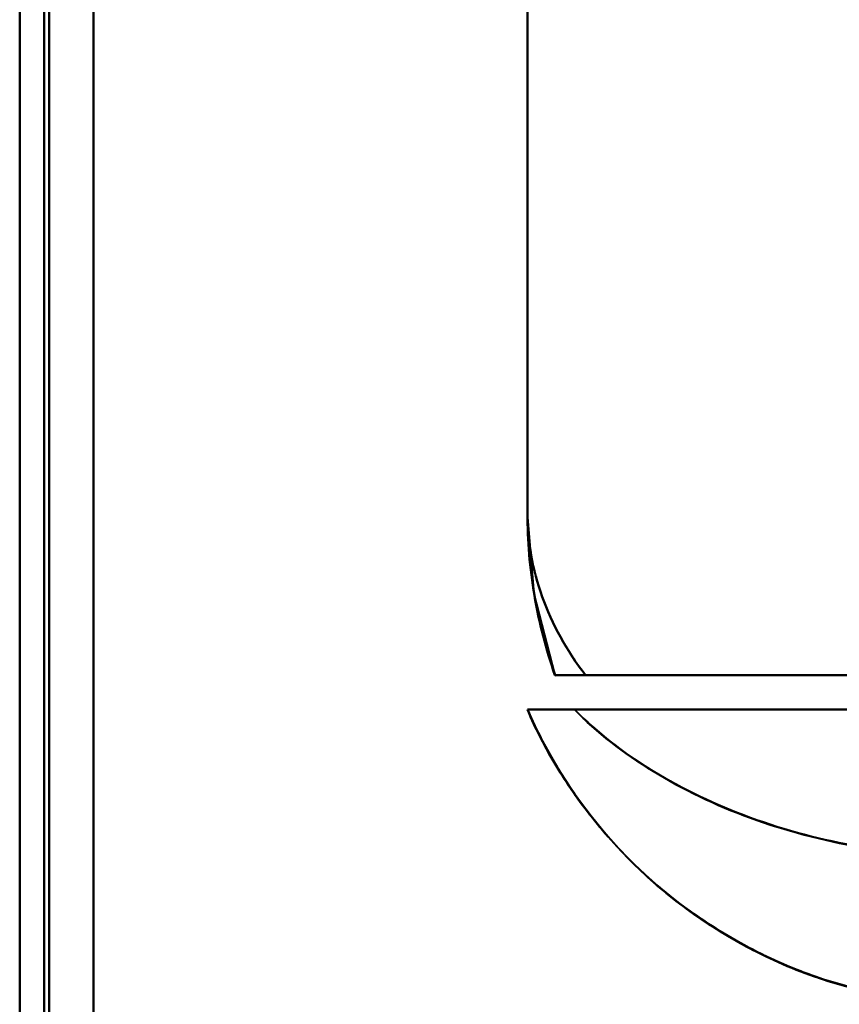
# Model space of a CAD drawing. Header units: millimetres. Extents: x -1041 to 1388, y -120 to 1250.
# Tile 41 of 85: x -287 to -270, y 663 to 683. Entities that reach past the tile are written whole.
import ezdxf

# ---------------------------------------------------------------- set-up
doc = ezdxf.new("R2010")
doc.units = ezdxf.units.MM
doc.layers.add('A-GENM', color=13, linetype='Continuous', lineweight=40)
doc.layers.add('G-IMPT', color=8, linetype='Continuous', lineweight=40)

# ---------------------------------------------------------------- blocks, each defined once
blk = doc.blocks.new('NEXA 400 CALQUES_dwg-748074-Droite')
at = {"layer": 'G-IMPT'}
for p, q in [((-287, 862.772), (-287, 128.972)), ((-287, 862.772), (-287, 128.972)), ((-276.665, 683.672), (-276.665, 673.372)), ((-266.387, 670.072), (-275.484, 670.072)), ((-275.484, 670.072), (-266.387, 670.072)), ((-275.484, 670.072), (-266.387, 670.072)), ((-266.387, 670.072), (-275.484, 670.072)), ((-265.485, 669.372), (-276.665, 669.372)), ((-276.665, 669.372), (-265.485, 669.372)), ((-265.485, 669.372), (-276.665, 669.372)), ((-276.665, 669.372), (-265.485, 669.372)), ((-275.707, 669.372), (-267.221, 669.372)), ((-267.221, 669.372), (-275.707, 669.372)), ((-275.707, 669.372), (-267.221, 669.372)), ((-267.221, 669.372), (-275.707, 669.372))]:
    blk.add_line(p, q, dxfattribs=at)
at = {"layer": 'G-IMPT', "flags": 128}
for points in [[(-287, 128.972), (-287, 312.422), (-287, 495.872), (-287, 679.322), (-287, 862.772)], [(-287, 862.772), (-287, 679.322), (-287, 495.872), (-287, 312.422), (-287, 128.972)], [(-287, 128.972), (-287, 312.422), (-287, 495.872), (-287, 679.322), (-287, 862.772)], [(-287, 862.772), (-287, 679.322), (-287, 495.872), (-287, 312.422), (-287, 128.972)], [(-287, 862.772), (-287, 679.322), (-287, 495.872), (-287, 312.422), (-287, 128.972)], [(-287, 862.772), (-287, 679.322), (-287, 495.872), (-287, 312.422), (-287, 128.972)], [(-287, 128.972), (-287, 312.422), (-287, 495.872), (-287, 679.322), (-287, 862.772)], [(-287, 128.972), (-287, 312.422), (-287, 495.872), (-287, 679.322), (-287, 862.772)], [(-286.5, 862.772), (-286.5, 679.322), (-286.5, 495.872), (-286.5, 312.422), (-286.5, 128.972)], [(-286.5, 128.972), (-286.5, 312.422), (-286.5, 495.872), (-286.5, 679.322), (-286.5, 862.772)], [(-286.5, 128.972), (-286.5, 312.422), (-286.5, 495.872), (-286.5, 679.322), (-286.5, 862.772)], [(-286.5, 862.772), (-286.5, 679.322), (-286.5, 495.872), (-286.5, 312.422), (-286.5, 128.972)], [(-286.4, 862.772), (-286.4, 679.322), (-286.4, 495.872), (-286.4, 312.422), (-286.4, 128.972)], [(-286.4, 128.972), (-286.4, 312.422), (-286.4, 495.872), (-286.4, 679.322), (-286.4, 862.772)], [(-286.4, 128.972), (-286.4, 312.422), (-286.4, 495.872), (-286.4, 679.322), (-286.4, 862.772)], [(-286.4, 862.772), (-286.4, 679.322), (-286.4, 495.872), (-286.4, 312.422), (-286.4, 128.972)], [(-286.4, 128.972), (-286.4, 312.422), (-286.4, 495.872), (-286.4, 679.322), (-286.4, 862.772)], [(-286.4, 862.772), (-286.4, 679.322), (-286.4, 495.872), (-286.4, 312.422), (-286.4, 128.972)], [(-286.4, 128.972), (-286.4, 312.422), (-286.4, 495.872), (-286.4, 679.322), (-286.4, 862.772)], [(-286.4, 862.772), (-286.4, 679.322), (-286.4, 495.872), (-286.4, 312.422), (-286.4, 128.972)], [(-286.4, 128.972), (-286.4, 312.422), (-286.4, 495.872), (-286.4, 679.322), (-286.4, 862.772)], [(-286.4, 862.772), (-286.4, 679.322), (-286.4, 495.872), (-286.4, 312.422), (-286.4, 128.972)], [(-286.4, 862.772), (-286.4, 679.322), (-286.4, 495.872), (-286.4, 312.422), (-286.4, 128.972)], [(-286.4, 128.972), (-286.4, 312.422), (-286.4, 495.872), (-286.4, 679.322), (-286.4, 862.772)], [(-285.5, 129.472), (-285.5, 312.672), (-285.5, 495.872), (-285.5, 679.072), (-285.5, 862.272)], [(-285.5, 862.272), (-285.5, 679.072), (-285.5, 495.872), (-285.5, 312.672), (-285.5, 129.472)], [(-285.5, 862.272), (-285.5, 679.072), (-285.5, 495.872), (-285.5, 312.672), (-285.5, 129.472)], [(-285.5, 129.472), (-285.5, 312.672), (-285.5, 495.872), (-285.5, 679.072), (-285.5, 862.272)], [(-285.5, 129.472), (-285.5, 312.672), (-285.5, 495.872), (-285.5, 679.072), (-285.5, 862.272)], [(-285.5, 129.472), (-285.5, 312.672), (-285.5, 495.872), (-285.5, 679.072), (-285.5, 862.272)], [(-285.5, 862.272), (-285.5, 679.072), (-285.5, 495.872), (-285.5, 312.672), (-285.5, 129.472)], [(-285.5, 862.272), (-285.5, 679.072), (-285.5, 495.872), (-285.5, 312.672), (-285.5, 129.472)], [(-285.5, 129.472), (-285.5, 312.672), (-285.5, 495.872), (-285.5, 679.072), (-285.5, 862.272)], [(-285.5, 862.272), (-285.5, 679.072), (-285.5, 495.872), (-285.5, 312.672), (-285.5, 129.472)], [(-285.5, 129.472), (-285.5, 312.672), (-285.5, 495.872), (-285.5, 679.072), (-285.5, 862.272)], [(-285.5, 862.272), (-285.5, 679.072), (-285.5, 495.872), (-285.5, 312.672), (-285.5, 129.472)], [(-285.5, 862.272), (-285.5, 679.072), (-285.5, 495.872), (-285.5, 312.672), (-285.5, 129.472)], [(-285.5, 129.472), (-285.5, 312.672), (-285.5, 495.872), (-285.5, 679.072), (-285.5, 862.272)], [(-285.5, 862.272), (-285.5, 679.072), (-285.5, 495.872), (-285.5, 312.672), (-285.5, 129.472)], [(-285.5, 129.472), (-285.5, 312.672), (-285.5, 495.872), (-285.5, 679.072), (-285.5, 862.272)], [(-276.665, 673.372), (-276.665, 688.122), (-276.665, 702.872), (-276.665, 717.622), (-276.665, 732.372)], [(-276.665, 673.372), (-276.665, 688.122), (-276.665, 702.872), (-276.665, 717.622), (-276.665, 732.372)], [(-276.665, 732.372), (-276.665, 717.622), (-276.665, 702.872), (-276.665, 688.122), (-276.665, 673.372)], [(-276.665, 732.372), (-276.665, 717.622), (-276.665, 702.872), (-276.665, 688.122), (-276.665, 673.372)], [(-276.665, 683.672), (-276.665, 681.097), (-276.665, 678.522), (-276.665, 675.947), (-276.665, 673.372)], [(-276.665, 673.372), (-276.665, 675.947), (-276.665, 678.522), (-276.665, 681.097), (-276.665, 683.672)], [(-276.665, 683.672), (-276.665, 681.097), (-276.665, 678.522), (-276.665, 675.947), (-276.665, 673.372)], [(-276.665, 673.372), (-276.665, 675.947), (-276.665, 678.522), (-276.665, 681.097), (-276.665, 683.672)], [(-276.104, 670.072), (-276.528, 671.729), (-276.665, 673.372)], [(-254, 670.072), (-259.526, 670.072), (-265.052, 670.072), (-270.579, 670.072), (-276.105, 670.072)], [(-276.105, 670.072), (-270.579, 670.072), (-265.052, 670.072), (-259.526, 670.072), (-254, 670.072)], [(-254, 670.072), (-259.526, 670.072), (-265.052, 670.072), (-270.579, 670.072), (-276.105, 670.072)], [(-276.105, 670.072), (-270.579, 670.072), (-265.052, 670.072), (-259.526, 670.072), (-254, 670.072)]]:
    blk.add_lwpolyline(points, dxfattribs=at)
at = {"layer": 'G-IMPT'}
blk.add_arc((-266.665, 673.372), 10, 180, 199.2688, dxfattribs=at)
blk.add_arc((-266.665, 673.372), 10, 180, 199.2688, dxfattribs=at)
blk.add_arc((-266.665, 673.372), 10, 180, 199.2688, dxfattribs=at)
blk.add_arc((-266.665, 673.372), 10, 180, 199.2688, dxfattribs=at)
for points, knots in [([(-275.484, 670.072), (-275.87, 670.58), (-276.315, 671.384), (-276.615, 672.514), (-276.665, 673.085), (-276.665, 673.372)], [0, 0, 0, 0, 0.5, 0.75, 1, 1, 1, 1]), ([(-276.104, 670.073), (-276.288, 670.602), (-276.499, 671.419), (-276.641, 672.532), (-276.665, 673.092), (-276.665, 673.372)], [0, 0, 0, 0, 0.5, 0.75, 1, 1, 1, 1]), ([(-276.665, 673.372), (-276.665, 673.086), (-276.614, 672.513), (-276.313, 671.385), (-275.87, 670.577), (-275.484, 670.072)], [0, 0, 0, 0, 0.25, 0.5, 1, 1, 1, 1]), ([(-275.484, 670.072), (-275.87, 670.577), (-276.313, 671.385), (-276.614, 672.513), (-276.665, 673.086), (-276.665, 673.372)], [0, 0, 0, 0, 0.5, 0.75, 1, 1, 1, 1]), ([(-276.665, 673.372), (-276.665, 673.092), (-276.641, 672.532), (-276.499, 671.419), (-276.288, 670.602), (-276.104, 670.073)], [0, 0, 0, 0, 0.25, 0.5, 1, 1, 1, 1]), ([(-276.105, 670.072), (-276.29, 670.601), (-276.5, 671.418), (-276.642, 672.532), (-276.665, 673.092), (-276.665, 673.372)], [0, 0, 0, 0, 0.5, 0.75, 1, 1, 1, 1]), ([(-275.484, 670.072), (-275.582, 670.074), (-275.714, 670.072), (-275.854, 670.073), (-275.943, 670.072), (-276.013, 670.073), (-276.082, 670.073), (-276.103, 670.069), (-276.104, 670.072)], [0, 0, 0, 0, 0.25, 0.375, 0.5, 0.625, 0.75, 1, 1, 1, 1]), ([(-276.104, 670.072), (-276.103, 670.069), (-276.082, 670.073), (-276.013, 670.073), (-275.943, 670.072), (-275.854, 670.073), (-275.714, 670.072), (-275.582, 670.074), (-275.484, 670.072)], [0, 0, 0, 0, 0.25, 0.375, 0.5, 0.625, 0.75, 1, 1, 1, 1]), ([(-276.665, 669.372), (-276.664, 669.369), (-276.636, 669.372), (-276.563, 669.374), (-276.519, 669.373), (-276.468, 669.372), (-276.409, 669.372), (-276.343, 669.373), (-276.247, 669.372), (-276.056, 669.372), (-275.854, 669.375), (-275.706, 669.372)], [0, 0, 0, 0, 0.25, 0.3125, 0.375, 0.4375, 0.5, 0.5625, 0.625, 0.75, 1, 1, 1, 1]), ([(-275.706, 669.372), (-275.854, 669.375), (-276.056, 669.372), (-276.247, 669.372), (-276.343, 669.373), (-276.409, 669.372), (-276.468, 669.372), (-276.519, 669.373), (-276.563, 669.374), (-276.636, 669.372), (-276.664, 669.369), (-276.665, 669.372)], [0, 0, 0, 0, 0.25, 0.375, 0.4375, 0.5, 0.5625, 0.625, 0.6875, 0.75, 1, 1, 1, 1]), ([(-275.706, 669.372), (-276.006, 669.372), (-276.361, 669.372), (-276.62, 669.372), (-276.664, 669.372), (-276.665, 669.372)], [0, 0, 0, 0, 0.5, 0.75, 1, 1, 1, 1]), ([(-267.5, 663.372), (-268.069, 663.372), (-268.906, 663.445), (-269.971, 663.671), (-270.738, 663.9), (-271.474, 664.185), (-272.175, 664.521), (-272.831, 664.901), (-273.436, 665.314), (-273.981, 665.747), (-274.639, 666.345), (-275.365, 667.15), (-276.109, 668.229), (-276.497, 668.986), (-276.665, 669.372)], [0, 0, 0, 0, 0.125, 0.1875, 0.25, 0.3125, 0.375, 0.4375, 0.5, 0.5625, 0.625, 0.75, 0.875, 1, 1, 1, 1]), ([(-276.665, 669.372), (-276.279, 668.487), (-275.505, 667.244), (-274.151, 665.858), (-272.996, 664.976), (-271.726, 664.271), (-269.915, 663.584), (-268.466, 663.372), (-267.5, 663.372)], [0, 0, 0, 0, 0.25, 0.375, 0.5, 0.625, 0.75, 1, 1, 1, 1]), ([(-276.665, 669.372), (-276.496, 668.976), (-276.204, 668.403), (-275.738, 667.683), (-275.349, 667.166), (-274.927, 666.668), (-274.474, 666.19), (-273.98, 665.736), (-273.436, 665.315), (-272.831, 664.911), (-272.174, 664.525), (-271.473, 664.179), (-270.738, 663.898), (-269.974, 663.685), (-268.911, 663.469), (-268.073, 663.389), (-267.5, 663.372)], [0, 0, 0, 0, 0.125, 0.1875, 0.25, 0.3125, 0.375, 0.4375, 0.5, 0.5625, 0.625, 0.6875, 0.75, 0.8125, 0.875, 1, 1, 1, 1]), ([(-276.665, 669.372), (-276.664, 669.372), (-276.62, 669.372), (-276.361, 669.372), (-276.006, 669.372), (-275.706, 669.372)], [0, 0, 0, 0, 0.25, 0.5, 1, 1, 1, 1]), ([(-276.665, 669.372), (-276.497, 668.986), (-276.109, 668.229), (-275.365, 667.15), (-274.639, 666.345), (-273.981, 665.747), (-273.436, 665.314), (-272.831, 664.901), (-272.175, 664.521), (-271.474, 664.185), (-270.738, 663.9), (-269.971, 663.671), (-268.906, 663.445), (-268.069, 663.372), (-267.5, 663.372)], [0, 0, 0, 0, 0.125, 0.25, 0.375, 0.4375, 0.5, 0.5625, 0.625, 0.6875, 0.75, 0.8125, 0.875, 1, 1, 1, 1]), ([(-267.5, 663.372), (-268.466, 663.372), (-269.915, 663.584), (-271.726, 664.271), (-272.996, 664.976), (-274.151, 665.858), (-275.505, 667.244), (-276.279, 668.487), (-276.665, 669.372)], [0, 0, 0, 0, 0.25, 0.375, 0.5, 0.625, 0.75, 1, 1, 1, 1]), ([(-267.5, 663.372), (-268.073, 663.389), (-268.911, 663.469), (-269.974, 663.685), (-270.738, 663.898), (-271.473, 664.179), (-272.174, 664.525), (-272.831, 664.911), (-273.436, 665.315), (-273.98, 665.736), (-274.474, 666.19), (-274.927, 666.668), (-275.349, 667.166), (-275.738, 667.683), (-276.204, 668.403), (-276.496, 668.976), (-276.665, 669.372)], [0, 0, 0, 0, 0.125, 0.1875, 0.25, 0.3125, 0.375, 0.4375, 0.5, 0.5625, 0.625, 0.6875, 0.75, 0.8125, 0.875, 1, 1, 1, 1]), ([(-275.706, 669.372), (-275.248, 668.912), (-274.172, 668.068), (-271.508, 666.787), (-269.104, 666.372), (-267.5, 666.372)], [0, 0, 0, 0, 0.25, 0.5, 1, 1, 1, 1])]:
    blk.add_open_spline(points, degree=3, knots=knots, dxfattribs=at)
for points in [[(-276.665, 673.372), (-276.665, 673.092), (-276.642, 672.532), (-276.536, 671.697), (-276.36, 670.874), (-276.197, 670.337), (-276.105, 670.072)], [(-276.665, 673.372), (-276.665, 673.085), (-276.615, 672.514), (-276.39, 671.667), (-276.018, 670.846), (-275.677, 670.326), (-275.484, 670.072)], [(-276.104, 670.072), (-276.102, 670.072), (-275.991, 670.072), (-275.682, 670.072), (-275.484, 670.072)], [(-275.484, 670.072), (-275.682, 670.072), (-275.991, 670.072), (-276.102, 670.072), (-276.104, 670.072)], [(-267.5, 663.372), (-268.466, 663.372), (-270.398, 663.654), (-273.054, 664.888), (-275.248, 666.829), (-276.279, 668.487), (-276.665, 669.372)], [(-276.665, 669.372), (-276.279, 668.487), (-275.248, 666.829), (-273.054, 664.888), (-270.398, 663.654), (-268.466, 663.372), (-267.5, 663.372)], [(-267.5, 666.372), (-268.302, 666.376), (-269.906, 666.512), (-272.174, 667.113), (-274.172, 668.07), (-275.248, 668.903), (-275.707, 669.372)], [(-275.707, 669.372), (-275.248, 668.906), (-274.172, 668.075), (-272.174, 667.113), (-269.906, 666.506), (-268.302, 666.374), (-267.5, 666.372)], [(-267.5, 666.372), (-269.104, 666.372), (-272.311, 666.924), (-274.79, 668.451), (-275.706, 669.372)]]:
    blk.add_open_spline(points, degree=3, dxfattribs=at)
blk = doc.blocks.new('Maintenance r21 - Maintenance r21-748144-Droite')
at = {"layer": 'A-GENM'}
for p, q in [((-287, 0), (-287, 862.872)), ((-287, 862.872), (-287, 0))]:
    blk.add_line(p, q, dxfattribs=at)

msp = doc.modelspace()

# ---------------------------------------------------------------- block references
at = {"layer": 'A-GENM'}
msp.add_blockref('Maintenance r21 - Maintenance r21-748144-Droite', (0, 0), dxfattribs=at)
at = {"layer": 'G-IMPT'}
msp.add_blockref('NEXA 400 CALQUES_dwg-748074-Droite', (0, 0), dxfattribs=at)

doc.saveas('drawing.dxf')
